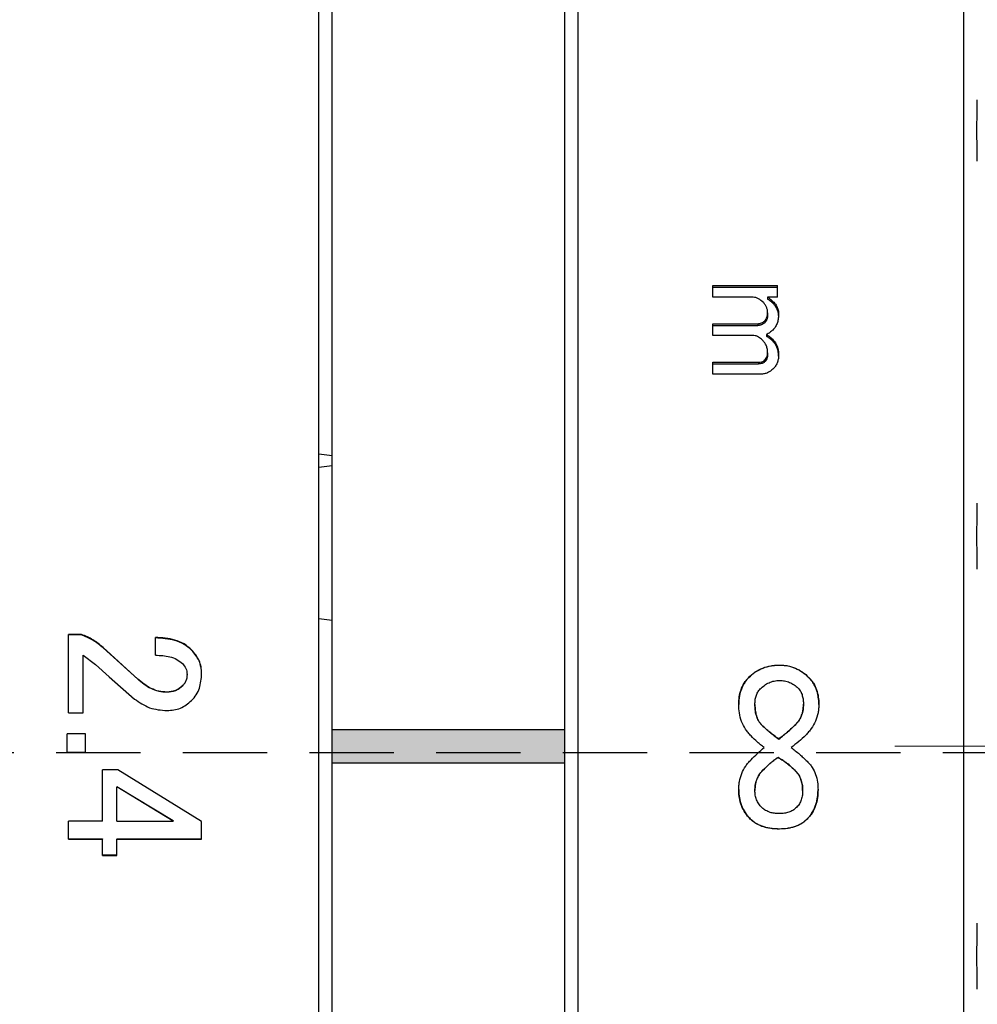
# Model space of a CAD drawing. Header units: millimetres. Extents: x 10 to 287, y 8 to 201.
# Tile 10 of 15: x 97 to 111, y 117 to 131. Entities that reach past the tile are written whole.
import ezdxf

# ---------------------------------------------------------------- set-up
doc = ezdxf.new("R2010")
doc.units = ezdxf.units.MM
doc.linetypes.add('CENTERX2', pattern=[20.32, 12.7, -2.54, 2.54, -2.54])
doc.linetypes.add('HIDDEN', pattern=[1.905, 1.27, -0.635])
doc.layers.add('00_補助線', color=252, linetype='Continuous', plot=False)

msp = doc.modelspace()

# ---------------------------------------------------------------- hatches: boundary and pattern name
at = {"linetype": 'Continuous'}
msp.add_hatch(color=7, dxfattribs=at).paths.add_polyline_path([(104.7853, 120.2667), (104.7853, 120.7667), (101.2853, 120.7667), (101.2853, 120.2667)], flags=0)

# ---------------------------------------------------------------- linework, layer by layer
at = {"color": 7, "linetype": 'Continuous', "lineweight": 25}
for p, q in [((110.7853, 96.5167), (110.7853, 144.5167)), ((101.0853, 96.9483), (101.0853, 144.3167)), ((101.2853, 120.7667), (101.2853, 144.3167)), ((104.7853, 120.7667), (104.7853, 144.3167)), ((104.9853, 96.7167), (104.9853, 144.3167)), ((107.0114, 127.4469), (107.9844, 127.4469)), ((107.0114, 127.2696), (107.0114, 127.4469)), ((107.0114, 127.4181), (107.9844, 127.4181)), ((107.9844, 127.2696), (107.9844, 127.4469)), ((107.6195, 127.2696), (107.0114, 127.2696)), ((107.9844, 127.2696), (107.8367, 127.2696)), ((107.8367, 127.2696), (107.8367, 127.2415)), ((107.7932, 126.9104), (107.7932, 126.8837)), ((107.8367, 127.0359), (107.8367, 127.0087)), ((108.0017, 127.0191), (108.0017, 126.992)), ((107.0114, 126.871), (107.689, 126.871)), ((107.0114, 126.6924), (107.0114, 126.871)), ((107.0114, 126.8445), (107.689, 126.8445)), ((107.689, 126.871), (107.689, 126.8445)), ((107.6282, 126.6924), (107.0114, 126.6924)), ((107.8193, 126.7092), (107.8193, 126.6834)), ((107.7846, 126.3138), (107.7846, 126.2896)), ((107.8367, 126.4317), (107.8367, 126.4071)), ((108.0017, 126.4065), (108.0017, 126.3819)), ((107.0114, 126.291), (107.6977, 126.291)), ((107.0114, 126.1113), (107.0114, 126.291)), ((107.0114, 126.2669), (107.6977, 126.2669)), ((107.6977, 126.291), (107.6977, 126.2669)), ((107.7324, 126.1113), (107.0114, 126.1113)), ((101.0853, 124.9159), (101.2853, 124.888)), ((101.2853, 124.7347), (101.0853, 124.7068)), ((101.0853, 122.4402), (101.2853, 122.4124)), ((97.5173, 122.1984), (97.3213, 122.1984)), ((97.3213, 121.0183), (97.3213, 122.1984)), ((97.5173, 122.1914), (97.3213, 122.1914)), ((97.5173, 122.1914), (97.5173, 122.1984)), ((98.6293, 121.8863), (98.6293, 122.1522)), ((97.5405, 121.0183), (97.5405, 121.8863)), ((97.5405, 121.8863), (97.7258, 121.7475)), ((98.3629, 121.5277), (97.8417, 122.002)), ((97.8417, 121.9958), (97.8417, 122.002)), ((98.3629, 121.5235), (97.8417, 121.9958)), ((99.1737, 121.9612), (99.1737, 121.9673)), ((97.7258, 121.7475), (97.9343, 121.5624)), ((108.0162, 121.7374), (108.0162, 121.7323)), ((99.1042, 121.5926), (99.1042, 121.5971)), ((99.3243, 121.6042), (99.3243, 121.6087)), ((97.9343, 121.5624), (98.3166, 121.2267)), ((98.3629, 121.5235), (98.3629, 121.5277)), ((99.0347, 121.4198), (99.0347, 121.4235)), ((107.5529, 121.5522), (107.5529, 121.5479)), ((108.4564, 121.5522), (108.4564, 121.5479)), ((98.8031, 121.3275), (98.8031, 121.3309)), ((107.4023, 121.1471), (107.4023, 121.1445)), ((107.6456, 121.1445), (107.6456, 121.1471)), ((108.3753, 121.1445), (108.3753, 121.1471)), ((108.6069, 121.1471), (108.6069, 121.1445)), ((97.3213, 121.0183), (97.5405, 121.0183)), ((107.7498, 120.8331), (107.7498, 120.8344)), ((108.2595, 120.8446), (108.2595, 120.846)), ((97.5753, 120.7017), (97.3011, 120.7017)), ((97.3011, 120.4276), (97.3011, 120.7017)), ((97.5753, 120.701), (97.3011, 120.701)), ((97.5753, 120.4276), (97.5753, 120.7017)), ((101.2853, 120.7667), (101.4853, 120.7667)), ((101.2853, 120.2667), (101.2853, 120.7667)), ((101.4853, 120.7667), (104.5853, 120.7667)), ((104.5853, 120.7667), (104.7853, 120.7667)), ((104.7853, 120.2667), (104.7853, 120.7667)), ((108.0046, 120.6255), (108.0046, 120.6259)), ((97.3011, 120.428), (97.5753, 120.428)), ((97.3011, 120.4276), (97.5753, 120.4276)), ((107.7846, 120.4985), (107.7846, 120.4986)), ((108.19, 120.4985), (108.19, 120.4986)), ((101.2853, 96.7167), (101.2853, 120.2667)), ((101.2853, 120.2667), (101.4853, 120.2667)), ((101.4853, 120.2667), (104.5853, 120.2667)), ((104.5853, 120.2667), (104.7853, 120.2667)), ((104.7853, 96.7167), (104.7853, 120.2667)), ((107.993, 120.3486), (107.993, 120.3479)), ((98.0617, 120.1595), (97.8309, 120.1595)), ((97.8309, 119.3916), (97.8309, 120.1595)), ((99.3243, 119.3838), (98.0617, 120.1595)), ((107.7614, 120.1526), (107.7614, 120.151)), ((108.271, 120.1295), (108.271, 120.1279)), ((98.8957, 119.3963), (98.0502, 119.9073)), ((98.0502, 119.9073), (98.0502, 119.9047)), ((98.8957, 119.3916), (98.0502, 119.9047)), ((98.0502, 119.3916), (98.0502, 119.9047)), ((107.4023, 119.8615), (107.4023, 119.8643)), ((107.6456, 119.8527), (107.6456, 119.85)), ((108.3637, 119.8527), (108.3637, 119.85)), ((108.5954, 119.8615), (108.5954, 119.8643)), ((97.3204, 119.1178), (97.3204, 119.3916)), ((97.8309, 119.3916), (97.3204, 119.3916)), ((98.0502, 119.3916), (98.8957, 119.3916)), ((98.8957, 119.3963), (98.8957, 119.3916)), ((99.3243, 119.1178), (99.3243, 119.3838)), ((107.5761, 119.4217), (107.5761, 119.4262)), ((108.4332, 119.4217), (108.4332, 119.4262)), ((108.0162, 119.2713), (108.0162, 119.2765)), ((97.3204, 119.1236), (97.8309, 119.1236)), ((97.3204, 119.1178), (97.8309, 119.1178)), ((97.8309, 119.1236), (97.8309, 119.1178)), ((97.8309, 118.8751), (97.8309, 119.1178)), ((98.0502, 119.1236), (99.3243, 119.1236)), ((98.0502, 119.1236), (98.0502, 119.1178)), ((98.0502, 118.8751), (98.0502, 119.1178)), ((98.0502, 119.1178), (99.3243, 119.1178)), ((97.8309, 118.8819), (98.0502, 118.8819)), ((97.8309, 118.8751), (98.0502, 118.8751))]:
    msp.add_line(p, q, dxfattribs=at)
at = {"color": 7, "linetype": 'CENTERX2', "lineweight": 18}
msp.add_line((109.7489, 120.5167), (176.2811, 120.5167), dxfattribs=at)
at = {"color": 7, "linetype": 'Continuous', "lineweight": 25}
for points in [[(110.9905, 129.3157), (110.9836, 129.6236), (110.9836, 129.9316), (110.9905, 130.2395)], [(110.9905, 123.1797), (110.9836, 123.5102), (110.9836, 123.8406), (110.9905, 124.1711)], [(110.9905, 116.8622), (110.9836, 117.1927), (110.9836, 117.5232), (110.9905, 117.8536)]]:
    msp.add_open_spline(points, degree=3, dxfattribs=at)
for points, knots in [([(107.7672, 127.1946), (107.746, 127.2129), (107.7141, 127.2405), (107.6624, 127.2656), (107.6338, 127.2683), (107.6195, 127.2696)], [0, 0, 0, 0, 0.4999668, 0.7499978, 1, 1, 1, 1]), ([(107.8367, 127.2696), (107.8587, 127.2539), (107.9018, 127.2233), (107.956, 127.1655), (107.9868, 127.1081), (108, 127.0579), (108.0012, 127.032), (108.0017, 127.0191)], [0, 0, 0, 0, 0.2559098, 0.5001546, 0.7497597, 0.8748397, 1, 1, 1, 1]), ([(108.0017, 126.992), (108.001, 127.0091), (108, 127.0219), (107.9983, 127.0326), (107.9976, 127.0365), (107.9963, 127.0427), (107.9956, 127.0458), (107.9932, 127.0551), (107.9913, 127.0615), (107.9847, 127.0806), (107.98, 127.0912), (107.9679, 127.114), (107.9609, 127.1252), (107.9489, 127.1418), (107.9457, 127.1459), (107.9377, 127.1555), (107.9335, 127.1604), (107.9245, 127.1701), (107.9197, 127.175), (107.9121, 127.1823), (107.9091, 127.1852), (107.9052, 127.1888), (107.9031, 127.1907), (107.884, 127.2076), (107.8626, 127.2239), (107.8367, 127.2415)], [0, 0, 0, 0, 0.125, 0.125, 0.15625, 0.15625, 0.1875, 0.1875, 0.25, 0.25, 0.375, 0.375, 0.5, 0.5, 0.5625, 0.5625, 0.625, 0.625, 0.6875, 0.6875, 0.71875, 0.71875, 0.75, 0.75, 1, 1, 1, 1]), ([(107.8367, 127.0359), (107.836, 127.0507), (107.8345, 127.0802), (107.8203, 127.1227), (107.7984, 127.1619), (107.7776, 127.1837), (107.7672, 127.1946)], [0, 0, 0, 0, 0.25014514, 0.49997886, 0.74982937, 1, 1, 1, 1]), ([(107.689, 126.871), (107.6985, 126.8715), (107.7175, 126.8727), (107.754, 126.8843), (107.7775, 126.8999), (107.7932, 126.9104)], [0, 0, 0, 0, 0.250327, 0.5005376, 1, 1, 1, 1]), ([(107.7932, 126.9104), (107.8009, 126.919), (107.8161, 126.9364), (107.8286, 126.9686), (107.8359, 127.0019), (107.8364, 127.0245), (107.8367, 127.0359)], [0, 0, 0, 0, 0.2499161, 0.499752, 0.7497447, 1, 1, 1, 1]), ([(107.8367, 127.0087), (107.8363, 126.9937), (107.8357, 126.9824), (107.8346, 126.9731), (107.8341, 126.9695), (107.8332, 126.964), (107.8327, 126.9612), (107.8309, 126.953), (107.8295, 126.9474), (107.826, 126.9364), (107.8237, 126.9301), (107.8193, 126.9197), (107.8169, 126.9149), (107.8119, 126.9064), (107.8097, 126.9034), (107.8026, 126.8945), (107.7983, 126.8894), (107.7932, 126.8837)], [0, 0, 0, 0, 0.25, 0.25, 0.3125, 0.3125, 0.375, 0.375, 0.5, 0.5, 0.625, 0.625, 0.75, 0.75, 0.875, 0.875, 1, 1, 1, 1]), ([(108.0017, 127.0191), (108.001, 126.9967), (107.9994, 126.9528), (107.9855, 126.8879), (107.9638, 126.838), (107.9382, 126.8014), (107.923, 126.785), (107.9149, 126.7763)], [0, 0, 0, 0, 0.2557596, 0.5001863, 0.7499605, 0.8664678, 1, 1, 1, 1]), ([(107.7932, 126.8837), (107.7749, 126.8706), (107.7586, 126.8612), (107.7427, 126.855), (107.7395, 126.8538), (107.7347, 126.8521), (107.7324, 126.8513), (107.7256, 126.8492), (107.7214, 126.8482), (107.7133, 126.8466), (107.7101, 126.8462), (107.7007, 126.8452), (107.6952, 126.8448), (107.689, 126.8445)], [0, 0, 0, 0, 0.5, 0.5, 0.5625, 0.5625, 0.625, 0.625, 0.75, 0.75, 0.875, 0.875, 1, 1, 1, 1]), ([(107.9149, 126.7763), (107.9003, 126.7632), (107.8713, 126.7371), (107.8366, 126.7185), (107.8193, 126.7092)], [0, 0, 0, 0, 0.5006973, 1, 1, 1, 1]), ([(107.7585, 126.6252), (107.7398, 126.6416), (107.7118, 126.6662), (107.6661, 126.6888), (107.6408, 126.6912), (107.6282, 126.6924)], [0, 0, 0, 0, 0.4998727, 0.7499975, 1, 1, 1, 1]), ([(107.8367, 126.4317), (107.836, 126.4496), (107.8345, 126.4852), (107.8197, 126.537), (107.7952, 126.5853), (107.7707, 126.6119), (107.7585, 126.6252)], [0, 0, 0, 0, 0.2501984, 0.5001416, 0.750022, 1, 1, 1, 1]), ([(107.8193, 126.7092), (107.8454, 126.6918), (107.8977, 126.657), (107.958, 126.5845), (107.989, 126.513), (108.0001, 126.4525), (108.0012, 126.4218), (108.0017, 126.4065)], [0, 0, 0, 0, 0.2501277, 0.4998675, 0.7495942, 0.8747552, 1, 1, 1, 1]), ([(108.0017, 126.3819), (108.001, 126.4023), (108.0001, 126.4176), (107.9988, 126.429), (107.9985, 126.4316), (107.998, 126.4354), (107.9978, 126.4373), (107.9969, 126.443), (107.9963, 126.4468), (107.9942, 126.458), (107.9925, 126.4655), (107.9828, 126.502), (107.9706, 126.5303), (107.9459, 126.5703), (107.9375, 126.5818), (107.9177, 126.6055), (107.9067, 126.6169), (107.8917, 126.6308), (107.8901, 126.6321), (107.8852, 126.6364), (107.8826, 126.6385), (107.8746, 126.645), (107.8687, 126.6495), (107.8499, 126.6634), (107.8355, 126.6731), (107.8193, 126.6834)], [0, 0, 0, 0, 0.125, 0.125, 0.140625, 0.140625, 0.15625, 0.15625, 0.1875, 0.1875, 0.25, 0.25, 0.5, 0.5, 0.625, 0.625, 0.75, 0.75, 0.78125, 0.78125, 0.8125, 0.8125, 0.875, 0.875, 1, 1, 1, 1]), ([(107.6977, 126.291), (107.7131, 126.2916), (107.7438, 126.2927), (107.771, 126.3068), (107.7846, 126.3138)], [0, 0, 0, 0, 0.500775, 1, 1, 1, 1]), ([(107.7846, 126.3138), (107.7923, 126.3219), (107.8076, 126.3381), (107.8243, 126.3671), (107.8349, 126.3987), (107.8361, 126.4207), (107.8367, 126.4317)], [0, 0, 0, 0, 0.2501865, 0.5000418, 0.7498601, 1, 1, 1, 1]), ([(107.8367, 126.4071), (107.8359, 126.3925), (107.8348, 126.3816), (107.8331, 126.3727), (107.8324, 126.3693), (107.831, 126.3642), (107.8303, 126.3616), (107.8277, 126.3538), (107.8257, 126.3485), (107.8185, 126.3325), (107.813, 126.3232), (107.805, 126.3125), (107.8042, 126.3116), (107.8012, 126.308), (107.7996, 126.3061), (107.7941, 126.2998), (107.7897, 126.295), (107.7846, 126.2896)], [0, 0, 0, 0, 0.25, 0.25, 0.3125, 0.3125, 0.375, 0.375, 0.5, 0.5, 0.75, 0.75, 0.8125, 0.8125, 0.875, 0.875, 1, 1, 1, 1]), ([(108.0017, 126.4065), (108.0011, 126.3873), (107.9998, 126.349), (107.9863, 126.2927), (107.9625, 126.2393), (107.9365, 126.2103), (107.9235, 126.1957)], [0, 0, 0, 0, 0.25024162, 0.50028321, 0.75017284, 1, 1, 1, 1]), ([(107.7846, 126.2896), (107.7694, 126.2807), (107.7555, 126.2748), (107.7367, 126.2704), (107.731, 126.2696), (107.7159, 126.2679), (107.7073, 126.2673), (107.6977, 126.2669)], [0, 0, 0, 0, 0.5, 0.5, 0.75, 0.75, 1, 1, 1, 1]), ([(107.9235, 126.1957), (107.9091, 126.183), (107.8825, 126.1595), (107.8361, 126.1324), (107.7864, 126.1146), (107.7504, 126.1124), (107.7324, 126.1113)], [0, 0, 0, 0, 0.2709972, 0.5000655, 0.750069, 1, 1, 1, 1]), ([(97.8417, 122.002), (97.817, 122.0221), (97.7677, 122.0623), (97.6649, 122.1379), (97.5763, 122.1742), (97.5173, 122.1984)], [0, 0, 0, 0, 0.2507244, 0.5014045, 1, 1, 1, 1]), ([(97.8417, 121.9958), (97.7925, 122.0367), (97.6943, 122.1183), (97.5762, 122.1671), (97.5173, 122.1914)], [0, 0, 0, 0, 0.50110229, 1, 1, 1, 1]), ([(99.1737, 121.9673), (99.1368, 121.9985), (99.0616, 122.0621), (98.8768, 122.1377), (98.7279, 122.1464), (98.6293, 122.1522)], [0, 0, 0, 0, 0.2451491, 0.500218, 1, 1, 1, 1]), ([(99.1737, 121.9612), (99.1368, 121.9923), (99.0616, 122.0557), (98.8768, 122.1309), (98.7279, 122.1396), (98.6293, 122.1454)], [0, 0, 0, 0, 0.2448947, 0.4999652, 1, 1, 1, 1]), ([(98.6293, 121.8863), (98.702, 121.8827), (98.8126, 121.8773), (98.9516, 121.8276), (99.0078, 121.7813), (99.0347, 121.7591)], [0, 0, 0, 0, 0.5001055, 0.7607652, 1, 1, 1, 1]), ([(99.3243, 121.6087), (99.3225, 121.6424), (99.319, 121.7092), (99.2803, 121.8384), (99.2163, 121.9157), (99.1737, 121.9673)], [0, 0, 0, 0, 0.2541542, 0.502583, 1, 1, 1, 1]), ([(99.3141, 121.7069), (99.3062, 121.7382), (99.282, 121.8339), (99.2173, 121.91), (99.1737, 121.9612)], [0, 0, 0, 0, 0.3272007, 1, 1, 1, 1]), ([(99.0347, 121.7591), (99.0545, 121.7358), (99.0838, 121.7012), (99.1017, 121.6427), (99.1033, 121.6126), (99.1042, 121.5971)], [0, 0, 0, 0, 0.5008957, 0.7426595, 1, 1, 1, 1]), ([(107.5529, 121.5522), (107.5684, 121.567), (107.5994, 121.5964), (107.6684, 121.6469), (107.7635, 121.697), (107.8673, 121.7251), (107.9521, 121.7358), (107.9948, 121.7368), (108.0162, 121.7374)], [0, 0, 0, 0, 0.125108, 0.2501764, 0.499954, 0.7498012, 0.874882, 1, 1, 1, 1]), ([(108.0162, 121.7323), (107.9877, 121.7316), (107.9663, 121.7307), (107.9504, 121.7295), (107.9469, 121.7292), (107.9416, 121.7288), (107.939, 121.7285), (107.9311, 121.7277), (107.9258, 121.7271), (107.9099, 121.7252), (107.8992, 121.7236), (107.8459, 121.7143), (107.8042, 121.7029), (107.7263, 121.6726), (107.6885, 121.6529), (107.6335, 121.6167), (107.6157, 121.6037), (107.5984, 121.5893), (107.5975, 121.5885), (107.5944, 121.5859), (107.5928, 121.5845), (107.5878, 121.5801), (107.5842, 121.5769), (107.5723, 121.5662), (107.5632, 121.5577), (107.5529, 121.5479)], [0, 0, 0, 0, 0.125, 0.125, 0.140625, 0.140625, 0.15625, 0.15625, 0.1875, 0.1875, 0.25, 0.25, 0.5, 0.5, 0.75, 0.75, 0.875, 0.875, 0.890625, 0.890625, 0.90625, 0.90625, 0.9375, 0.9375, 1, 1, 1, 1]), ([(108.0162, 121.7374), (108.0367, 121.7368), (108.0776, 121.7356), (108.1587, 121.7242), (108.257, 121.6944), (108.3655, 121.6349), (108.4261, 121.5798), (108.4564, 121.5522)], [0, 0, 0, 0, 0.1251317, 0.2502187, 0.5000753, 0.7499741, 1, 1, 1, 1]), ([(108.4564, 121.5479), (108.4191, 121.5828), (108.3878, 121.609), (108.361, 121.6275), (108.3583, 121.6294), (108.354, 121.6323), (108.3518, 121.6337), (108.3453, 121.6379), (108.341, 121.6407), (108.3279, 121.6488), (108.319, 121.654), (108.2922, 121.6688), (108.274, 121.6777), (108.2183, 121.7013), (108.1796, 121.713), (108.1175, 121.725), (108.0976, 121.7277), (108.075, 121.7296), (108.074, 121.7297), (108.0701, 121.73), (108.0681, 121.7301), (108.0617, 121.7305), (108.057, 121.7307), (108.0417, 121.7315), (108.0298, 121.7319), (108.0162, 121.7323)], [0, 0, 0, 0, 0.25, 0.25, 0.265625, 0.265625, 0.28125, 0.28125, 0.3125, 0.3125, 0.375, 0.375, 0.5, 0.5, 0.75, 0.75, 0.875, 0.875, 0.890625, 0.890625, 0.90625, 0.90625, 0.9375, 0.9375, 1, 1, 1, 1]), ([(99.1042, 121.5971), (99.1015, 121.5648), (99.0975, 121.5169), (99.067, 121.4596), (99.0457, 121.4358), (99.0347, 121.4235)], [0, 0, 0, 0, 0.5012297, 0.7423664, 1, 1, 1, 1]), ([(99.1042, 121.5926), (99.1015, 121.5606), (99.0974, 121.5129), (99.067, 121.4558), (99.0457, 121.432), (99.0347, 121.4198)], [0, 0, 0, 0, 0.4987579, 0.7418912, 1, 1, 1, 1]), ([(99.1737, 121.2036), (99.1984, 121.2317), (99.2468, 121.2868), (99.3103, 121.4227), (99.3187, 121.5338), (99.3243, 121.6087)], [0, 0, 0, 0, 0.25224736, 0.49588327, 1, 1, 1, 1]), ([(98.8031, 121.3309), (98.7626, 121.3338), (98.6804, 121.3396), (98.5232, 121.3958), (98.4268, 121.4751), (98.3629, 121.5277)], [0, 0, 0, 0, 0.2459092, 0.5005295, 1, 1, 1, 1]), ([(98.8031, 121.3275), (98.7628, 121.3303), (98.6805, 121.336), (98.5234, 121.392), (98.4268, 121.4712), (98.3629, 121.5235)], [0, 0, 0, 0, 0.2453449, 0.5008267, 1, 1, 1, 1]), ([(99.0347, 121.4235), (99.0187, 121.4094), (98.9867, 121.3811), (98.9104, 121.3404), (98.8459, 121.3347), (98.8031, 121.3309)], [0, 0, 0, 0, 0.250537, 0.5009608, 1, 1, 1, 1]), ([(107.4023, 121.1471), (107.4037, 121.1841), (107.4063, 121.2582), (107.433, 121.3666), (107.4721, 121.4511), (107.5151, 121.5115), (107.5403, 121.5387), (107.5529, 121.5522)], [0, 0, 0, 0, 0.25006746, 0.49998863, 0.74977822, 0.87486361, 1, 1, 1, 1]), ([(107.5529, 121.5479), (107.5361, 121.5299), (107.5238, 121.5162), (107.5151, 121.5054), (107.5132, 121.5031), (107.5103, 121.4995), (107.5089, 121.4977), (107.5047, 121.4922), (107.502, 121.4885), (107.494, 121.4773), (107.4888, 121.4696), (107.4788, 121.4537), (107.4747, 121.4468), (107.4662, 121.4312), (107.4621, 121.4231), (107.4502, 121.3982), (107.443, 121.3805), (107.4347, 121.3573), (107.4335, 121.3538), (107.4308, 121.3455), (107.4295, 121.3413), (107.4257, 121.3285), (107.4234, 121.3198), (107.4168, 121.2929), (107.4131, 121.2742), (107.4097, 121.2522), (107.4095, 121.2509), (107.409, 121.2471), (107.4087, 121.2452), (107.408, 121.2393), (107.4075, 121.2353), (107.4062, 121.2229), (107.4054, 121.2142), (107.4034, 121.1866), (107.4026, 121.1664), (107.4023, 121.1445)], [0, 0, 0, 0, 0.125, 0.125, 0.140625, 0.140625, 0.15625, 0.15625, 0.1875, 0.1875, 0.25, 0.25, 0.3125, 0.3125, 0.375, 0.375, 0.5, 0.5, 0.53125, 0.53125, 0.5625, 0.5625, 0.625, 0.625, 0.75, 0.75, 0.765625, 0.765625, 0.78125, 0.78125, 0.8125, 0.8125, 0.875, 0.875, 1, 1, 1, 1]), ([(107.7266, 121.3786), (107.7466, 121.397), (107.7866, 121.4336), (107.8572, 121.4749), (107.9349, 121.501), (107.9891, 121.5043), (108.0162, 121.506)], [0, 0, 0, 0, 0.25011698, 0.50010808, 0.75002734, 1, 1, 1, 1]), ([(108.0162, 121.506), (108.0298, 121.5057), (108.0554, 121.5051), (108.1065, 121.4974), (108.1677, 121.48), (108.2363, 121.4423), (108.2747, 121.4078), (108.2942, 121.3902)], [0, 0, 0, 0, 0.1318212, 0.2482942, 0.5001647, 0.7456302, 1, 1, 1, 1]), ([(108.4564, 121.5522), (108.469, 121.5387), (108.4941, 121.5115), (108.5372, 121.4511), (108.5763, 121.3666), (108.6029, 121.2582), (108.6056, 121.1841), (108.6069, 121.1471)], [0, 0, 0, 0, 0.1251363, 0.2502214, 0.500011, 0.7499323, 1, 1, 1, 1]), ([(108.6069, 121.1445), (108.6063, 121.1884), (108.6037, 121.2252), (108.5989, 121.2565), (108.5984, 121.2595), (108.5976, 121.2644), (108.5972, 121.2668), (108.5959, 121.274), (108.595, 121.2787), (108.5923, 121.2928), (108.5902, 121.3019), (108.5837, 121.3287), (108.5786, 121.3457), (108.5715, 121.366), (108.5695, 121.3712), (108.5661, 121.3802), (108.5643, 121.3847), (108.5589, 121.3979), (108.5551, 121.4065), (108.5432, 121.4314), (108.5347, 121.447), (108.5209, 121.4689), (108.5153, 121.4773), (108.5045, 121.4923), (108.499, 121.4996), (108.4918, 121.5084), (108.4912, 121.5091), (108.489, 121.5117), (108.4878, 121.5131), (108.484, 121.5175), (108.4812, 121.5207), (108.472, 121.531), (108.4648, 121.5389), (108.4564, 121.5479)], [0, 0, 0, 0, 0.25, 0.25, 0.265625, 0.265625, 0.28125, 0.28125, 0.3125, 0.3125, 0.375, 0.375, 0.5, 0.5, 0.53125, 0.53125, 0.5625, 0.5625, 0.625, 0.625, 0.75, 0.75, 0.8125, 0.8125, 0.875, 0.875, 0.890625, 0.890625, 0.90625, 0.90625, 0.9375, 0.9375, 1, 1, 1, 1]), ([(99.0347, 121.4198), (99.0187, 121.4057), (98.9867, 121.3775), (98.9103, 121.337), (98.8459, 121.3313), (98.8031, 121.3275)], [0, 0, 0, 0, 0.2502968, 0.5006718, 1, 1, 1, 1]), ([(107.6456, 121.1471), (107.6463, 121.1681), (107.6477, 121.2101), (107.6609, 121.2719), (107.6855, 121.3307), (107.7129, 121.3627), (107.7266, 121.3786)], [0, 0, 0, 0, 0.2501938, 0.500343, 0.7502271, 1, 1, 1, 1]), ([(108.2942, 121.3902), (108.3085, 121.3734), (108.337, 121.3399), (108.3605, 121.2775), (108.3734, 121.2129), (108.3746, 121.169), (108.3753, 121.1471)], [0, 0, 0, 0, 0.2496602, 0.4995552, 0.7497434, 1, 1, 1, 1]), ([(98.3166, 121.2267), (98.389, 121.1762), (98.5353, 121.0741), (98.7133, 121.0601), (98.8031, 121.0531)], [0, 0, 0, 0, 0.4954331, 1, 1, 1, 1]), ([(98.8031, 121.0531), (98.8726, 121.059), (99.0118, 121.0708), (99.1197, 121.1593), (99.1737, 121.2036)], [0, 0, 0, 0, 0.5001433, 1, 1, 1, 1]), ([(107.5876, 120.6723), (107.5727, 120.6882), (107.5428, 120.72), (107.4911, 120.7906), (107.442, 120.8887), (107.4078, 121.0161), (107.4041, 121.1034), (107.4023, 121.1471)], [0, 0, 0, 0, 0.1251296, 0.2502097, 0.500033, 0.7499445, 1, 1, 1, 1]), ([(107.7498, 120.8344), (107.7403, 120.8448), (107.7212, 120.8656), (107.6909, 120.9134), (107.6644, 120.9792), (107.6479, 121.0625), (107.6463, 121.1189), (107.6456, 121.1471)], [0, 0, 0, 0, 0.1250852, 0.2501478, 0.4998556, 0.7498251, 1, 1, 1, 1]), ([(107.6456, 121.1445), (107.6459, 121.1266), (107.6465, 121.1107), (107.6477, 121.0897), (107.6481, 121.0832), (107.6489, 121.0741), (107.6491, 121.0712), (107.6497, 121.0656), (107.6498, 121.064), (107.652, 121.0459), (107.6542, 121.0318), (107.6584, 121.0111), (107.6599, 121.0044), (107.6633, 120.991), (107.6648, 120.9853), (107.6714, 120.9632), (107.6763, 120.9494), (107.6843, 120.93), (107.6871, 120.9237), (107.6915, 120.9147), (107.693, 120.9117), (107.6961, 120.9059), (107.6973, 120.9036), (107.703, 120.8936), (107.7069, 120.8873), (107.7126, 120.8785), (107.7145, 120.8756), (107.7183, 120.8701), (107.7207, 120.8669), (107.7279, 120.8573), (107.7371, 120.8467), (107.7498, 120.8331)], [0, 0, 0, 0, 0.125, 0.125, 0.1875, 0.1875, 0.21875, 0.21875, 0.25, 0.25, 0.375, 0.375, 0.4375, 0.4375, 0.5, 0.5, 0.625, 0.625, 0.6875, 0.6875, 0.71875, 0.71875, 0.75, 0.75, 0.8125, 0.8125, 0.84375, 0.84375, 0.875, 0.875, 1, 1, 1, 1]), ([(108.3753, 121.1471), (108.3742, 121.1195), (108.3719, 121.0642), (108.351, 120.9835), (108.3146, 120.9081), (108.2778, 120.8667), (108.2595, 120.846)], [0, 0, 0, 0, 0.2501351, 0.5001836, 0.7500162, 1, 1, 1, 1]), ([(108.2595, 120.8446), (108.2705, 120.8563), (108.2804, 120.8675), (108.2934, 120.8836), (108.2974, 120.8888), (108.303, 120.8964), (108.3048, 120.8989), (108.3083, 120.9039), (108.3096, 120.9058), (108.3191, 120.9203), (108.3259, 120.9323), (108.3382, 120.9569), (108.3439, 120.97), (108.3529, 120.9948), (108.3569, 121.0076), (108.362, 121.0276), (108.3636, 121.0344), (108.3658, 121.0447), (108.3665, 121.0482), (108.3678, 121.0552), (108.3685, 121.0596), (108.3726, 121.0839), (108.3747, 121.1113), (108.3753, 121.1445)], [0, 0, 0, 0, 0.125, 0.125, 0.1875, 0.1875, 0.21875, 0.21875, 0.25, 0.25, 0.375, 0.375, 0.5, 0.5, 0.625, 0.625, 0.6875, 0.6875, 0.71875, 0.71875, 0.75, 0.75, 1, 1, 1, 1]), ([(108.6069, 121.1471), (108.6064, 121.1255), (108.6054, 121.0824), (108.5923, 120.9971), (108.5607, 120.8934), (108.5071, 120.7992), (108.455, 120.7304), (108.425, 120.6994), (108.41, 120.6838)], [0, 0, 0, 0, 0.1251134, 0.250187, 0.5000017, 0.7497988, 0.874882, 1, 1, 1, 1]), ([(108.0046, 120.6259), (107.9598, 120.6579), (107.8703, 120.7217), (107.79, 120.7968), (107.7498, 120.8344)], [0, 0, 0, 0, 0.500052, 1, 1, 1, 1]), ([(107.7498, 120.8331), (107.7725, 120.8113), (107.7941, 120.7913), (107.8248, 120.7639), (107.8347, 120.7553), (107.8492, 120.7429), (107.854, 120.7389), (107.8634, 120.7311), (107.8685, 120.7269), (107.905, 120.6975), (107.949, 120.6648), (108.0046, 120.6255)], [0, 0, 0, 0, 0.25, 0.25, 0.375, 0.375, 0.4375, 0.4375, 0.5, 0.5, 1, 1, 1, 1]), ([(108.2595, 120.846), (108.219, 120.807), (108.138, 120.7291), (108.0491, 120.6603), (108.0046, 120.6259)], [0, 0, 0, 0, 0.50000081, 1, 1, 1, 1]), ([(108.0046, 120.6255), (108.0568, 120.665), (108.0996, 120.6992), (108.1724, 120.7618), (108.2135, 120.7998), (108.2595, 120.8446)], [0, 0, 0, 0, 0.5, 0.5, 1, 1, 1, 1]), ([(108.41, 120.6838), (108.3752, 120.6508), (108.3055, 120.5847), (108.2285, 120.5272), (108.19, 120.4985)], [0, 0, 0, 0, 0.4999566, 1, 1, 1, 1]), ([(107.7846, 120.4985), (107.7665, 120.5121), (107.7322, 120.5378), (107.6664, 120.5957), (107.6198, 120.641), (107.5876, 120.6723)], [0, 0, 0, 0, 0.2579659, 0.4887492, 1, 1, 1, 1]), ([(107.5876, 120.3132), (107.6196, 120.345), (107.6836, 120.4085), (107.7509, 120.4685), (107.7846, 120.4985)], [0, 0, 0, 0, 0.50001013, 1, 1, 1, 1]), ([(108.19, 120.4985), (108.2318, 120.4653), (108.2939, 120.4158), (108.3746, 120.3457), (108.4133, 120.3089), (108.4332, 120.29)], [0, 0, 0, 0, 0.5000235, 0.7432372, 1, 1, 1, 1]), ([(107.4023, 119.8615), (107.4029, 119.8824), (107.404, 119.9242), (107.4149, 120.0072), (107.4439, 120.1083), (107.4941, 120.2008), (107.5445, 120.2676), (107.5733, 120.298), (107.5876, 120.3132)], [0, 0, 0, 0, 0.1251084, 0.2501742, 0.5000074, 0.7498329, 0.8748943, 1, 1, 1, 1]), ([(107.993, 120.3486), (107.9794, 120.3396), (107.9673, 120.3315), (107.9518, 120.3206), (107.947, 120.3172), (107.9382, 120.3108), (107.9348, 120.3082), (107.9226, 120.2989), (107.9137, 120.2917), (107.8991, 120.2796), (107.894, 120.2753), (107.886, 120.2685), (107.8834, 120.2662), (107.8792, 120.2627), (107.8778, 120.2615), (107.875, 120.259), (107.8731, 120.2574), (107.8436, 120.2316), (107.8066, 120.1969), (107.7614, 120.1526)], [0, 0, 0, 0, 0.125, 0.125, 0.1875, 0.1875, 0.25, 0.25, 0.375, 0.375, 0.4375, 0.4375, 0.46875, 0.46875, 0.484375, 0.484375, 0.5, 0.5, 1, 1, 1, 1]), ([(107.7614, 120.151), (107.7978, 120.1864), (107.8525, 120.2394), (107.9298, 120.3054), (107.972, 120.3338), (107.993, 120.3479)], [0, 0, 0, 0, 0.5000077, 0.7500162, 1, 1, 1, 1]), ([(108.271, 120.1295), (108.2573, 120.1437), (108.2452, 120.156), (108.2296, 120.1717), (108.2247, 120.1765), (108.2181, 120.1829), (108.216, 120.185), (108.212, 120.1888), (108.2109, 120.1899), (108.1874, 120.2119), (108.1645, 120.2315), (108.129, 120.2593), (108.117, 120.2683), (108.099, 120.2813), (108.093, 120.2855), (108.0839, 120.2918), (108.0809, 120.2939), (108.0763, 120.2969), (108.0748, 120.2979), (108.0717, 120.3), (108.0697, 120.3013), (108.0522, 120.3128), (108.027, 120.3284), (107.993, 120.3486)], [0, 0, 0, 0, 0.125, 0.125, 0.1875, 0.1875, 0.21875, 0.21875, 0.25, 0.25, 0.5, 0.5, 0.625, 0.625, 0.6875, 0.6875, 0.71875, 0.71875, 0.734375, 0.734375, 0.75, 0.75, 1, 1, 1, 1]), ([(107.993, 120.3479), (108.0185, 120.3327), (108.0694, 120.3022), (108.1415, 120.2499), (108.2093, 120.192), (108.2505, 120.1492), (108.271, 120.1279)], [0, 0, 0, 0, 0.2500298, 0.5000062, 0.7499772, 1, 1, 1, 1]), ([(108.4332, 120.29), (108.4468, 120.2758), (108.4739, 120.2474), (108.5186, 120.1827), (108.5625, 120.0944), (108.5904, 119.9791), (108.5937, 119.9007), (108.5954, 119.8615)], [0, 0, 0, 0, 0.12511366, 0.25018361, 0.50003034, 0.74993764, 1, 1, 1, 1]), ([(107.7614, 120.1526), (107.7504, 120.1409), (107.7406, 120.1298), (107.7276, 120.1138), (107.7235, 120.1085), (107.716, 120.0983), (107.713, 120.094), (107.7021, 120.0774), (107.6954, 120.0657), (107.6832, 120.0411), (107.6773, 120.0273), (107.668, 120.0021), (107.664, 119.9891), (107.6588, 119.9692), (107.6572, 119.9625), (107.655, 119.9522), (107.6544, 119.9488), (107.6531, 119.9419), (107.6523, 119.9377), (107.6483, 119.9131), (107.6462, 119.8857), (107.6456, 119.8527)], [0, 0, 0, 0, 0.125, 0.125, 0.1875, 0.1875, 0.25, 0.25, 0.375, 0.375, 0.5, 0.5, 0.625, 0.625, 0.6875, 0.6875, 0.71875, 0.71875, 0.75, 0.75, 1, 1, 1, 1]), ([(107.6456, 119.85), (107.6467, 119.8776), (107.6488, 119.9329), (107.6703, 120.0134), (107.7061, 120.089), (107.743, 120.1303), (107.7614, 120.151)], [0, 0, 0, 0, 0.2501543, 0.5001755, 0.7499942, 1, 1, 1, 1]), ([(108.3637, 119.8527), (108.3635, 119.868), (108.363, 119.8818), (108.3619, 119.9004), (108.3614, 119.9062), (108.3607, 119.9145), (108.3604, 119.9172), (108.3598, 119.9223), (108.3596, 119.924), (108.3575, 119.94), (108.3553, 119.9525), (108.35, 119.9768), (108.3472, 119.9877), (108.3395, 120.0124), (108.3351, 120.0242), (108.3279, 120.0414), (108.3253, 120.047), (108.32, 120.058), (108.3176, 120.0627), (108.311, 120.0747), (108.3076, 120.0803), (108.3027, 120.0883), (108.3011, 120.0908), (108.2978, 120.0957), (108.2957, 120.0987), (108.2896, 120.1072), (108.2818, 120.1169), (108.271, 120.1295)], [0, 0, 0, 0, 0.125, 0.125, 0.1875, 0.1875, 0.21875, 0.21875, 0.25, 0.25, 0.375, 0.375, 0.5, 0.5, 0.625, 0.625, 0.6875, 0.6875, 0.75, 0.75, 0.8125, 0.8125, 0.84375, 0.84375, 0.875, 0.875, 1, 1, 1, 1]), ([(108.271, 120.1279), (108.2791, 120.1183), (108.2953, 120.0992), (108.3213, 120.0565), (108.3455, 119.9985), (108.3615, 119.9249), (108.363, 119.8749), (108.3637, 119.85)], [0, 0, 0, 0, 0.1250911, 0.2501537, 0.4999638, 0.749922, 1, 1, 1, 1]), ([(107.4023, 119.8643), (107.4029, 119.8373), (107.4036, 119.8172), (107.4047, 119.8021), (107.4049, 119.7988), (107.4053, 119.7939), (107.4056, 119.7914), (107.4063, 119.7839), (107.4068, 119.7789), (107.4087, 119.7639), (107.4102, 119.7538), (107.4189, 119.7034), (107.4296, 119.6641), (107.4578, 119.5902), (107.4764, 119.5543), (107.5107, 119.5025), (107.523, 119.4858), (107.5368, 119.4692), (107.5375, 119.4684), (107.54, 119.4655), (107.5413, 119.464), (107.5455, 119.4593), (107.5486, 119.4558), (107.5588, 119.4446), (107.5668, 119.436), (107.5761, 119.4262)], [0, 0, 0, 0, 0.125, 0.125, 0.140625, 0.140625, 0.15625, 0.15625, 0.1875, 0.1875, 0.25, 0.25, 0.5, 0.5, 0.75, 0.75, 0.875, 0.875, 0.890625, 0.890625, 0.90625, 0.90625, 0.9375, 0.9375, 1, 1, 1, 1]), ([(107.5761, 119.4217), (107.5621, 119.4364), (107.5343, 119.4659), (107.4864, 119.5313), (107.4395, 119.6218), (107.4135, 119.7203), (107.4035, 119.8007), (107.4027, 119.8413), (107.4023, 119.8615)], [0, 0, 0, 0, 0.1251071, 0.2501733, 0.499921, 0.7498077, 0.8748841, 1, 1, 1, 1]), ([(107.7498, 119.5953), (107.7412, 119.6042), (107.725, 119.6211), (107.697, 119.6591), (107.6693, 119.7106), (107.6487, 119.7792), (107.6466, 119.8264), (107.6456, 119.85)], [0, 0, 0, 0, 0.1317157, 0.2477573, 0.5000746, 0.7499375, 1, 1, 1, 1]), ([(108.3637, 119.85), (108.363, 119.8267), (108.3617, 119.7802), (108.345, 119.7124), (108.3173, 119.6477), (108.2865, 119.6127), (108.271, 119.5953)], [0, 0, 0, 0, 0.2502013, 0.5002095, 0.7501197, 1, 1, 1, 1]), ([(108.4332, 119.4262), (108.4516, 119.4456), (108.465, 119.4605), (108.4744, 119.4722), (108.4762, 119.4745), (108.4791, 119.4782), (108.4805, 119.4801), (108.4848, 119.4859), (108.4877, 119.4898), (108.4963, 119.5021), (108.502, 119.5108), (108.5134, 119.5293), (108.5181, 119.5374), (108.5277, 119.5551), (108.5323, 119.564), (108.5452, 119.591), (108.5527, 119.6094), (108.5624, 119.6376), (108.565, 119.6459), (108.5704, 119.6643), (108.5728, 119.6738), (108.5798, 119.7029), (108.5837, 119.7233), (108.5873, 119.7474), (108.5875, 119.7487), (108.588, 119.7527), (108.5883, 119.7548), (108.5891, 119.761), (108.5896, 119.7654), (108.591, 119.7787), (108.5918, 119.7881), (108.5939, 119.818), (108.5949, 119.8401), (108.5954, 119.8643)], [0, 0, 0, 0, 0.125, 0.125, 0.140625, 0.140625, 0.15625, 0.15625, 0.1875, 0.1875, 0.25, 0.25, 0.3125, 0.3125, 0.375, 0.375, 0.5, 0.5, 0.5625, 0.5625, 0.625, 0.625, 0.75, 0.75, 0.765625, 0.765625, 0.78125, 0.78125, 0.8125, 0.8125, 0.875, 0.875, 1, 1, 1, 1]), ([(108.5954, 119.8615), (108.5938, 119.8214), (108.5907, 119.7412), (108.5633, 119.6231), (108.5199, 119.532), (108.4746, 119.4655), (108.447, 119.4363), (108.4332, 119.4217)], [0, 0, 0, 0, 0.250088, 0.5000295, 0.7498132, 0.8748874, 1, 1, 1, 1]), ([(108.0162, 119.5027), (107.9902, 119.5037), (107.9419, 119.5055), (107.8704, 119.5206), (107.8172, 119.5443), (107.7764, 119.5704), (107.759, 119.5867), (107.7498, 119.5953)], [0, 0, 0, 0, 0.2700784, 0.5000845, 0.7526253, 0.8703263, 1, 1, 1, 1]), ([(108.271, 119.5953), (108.262, 119.5871), (108.2447, 119.5715), (108.2067, 119.5449), (108.1557, 119.5214), (108.0876, 119.5056), (108.0411, 119.5037), (108.0162, 119.5027)], [0, 0, 0, 0, 0.13163202, 0.25010338, 0.49990183, 0.73134956, 1, 1, 1, 1]), ([(107.5761, 119.4262), (107.5955, 119.4084), (107.6105, 119.3954), (107.6224, 119.3862), (107.6249, 119.3843), (107.6288, 119.3814), (107.6308, 119.3799), (107.6368, 119.3757), (107.6408, 119.3729), (107.6533, 119.3646), (107.6618, 119.3594), (107.6796, 119.3493), (107.6871, 119.3453), (107.7042, 119.3369), (107.7131, 119.3328), (107.7405, 119.3212), (107.7599, 119.3142), (107.7855, 119.3062), (107.7891, 119.3052), (107.7981, 119.3026), (107.8026, 119.3014), (107.8165, 119.2979), (107.8261, 119.2957), (107.8557, 119.2895), (107.8777, 119.286), (107.9194, 119.2806), (107.9389, 119.2789), (107.9695, 119.2773), (107.9902, 119.2768), (108.0162, 119.2765)], [0, 0, 0, 0, 0.125, 0.125, 0.140625, 0.140625, 0.15625, 0.15625, 0.1875, 0.1875, 0.25, 0.25, 0.3125, 0.3125, 0.375, 0.375, 0.5, 0.5, 0.53125, 0.53125, 0.5625, 0.5625, 0.625, 0.625, 0.75, 0.75, 0.875, 0.875, 1, 1, 1, 1]), ([(108.0162, 119.2713), (107.9955, 119.2715), (107.9562, 119.272), (107.877, 119.2797), (107.7798, 119.2987), (107.6867, 119.3374), (107.62, 119.3813), (107.5907, 119.4082), (107.5761, 119.4217)], [0, 0, 0, 0, 0.1299104, 0.2471221, 0.5001295, 0.7498873, 0.8749143, 1, 1, 1, 1]), ([(108.0162, 119.2765), (108.0618, 119.2771), (108.0996, 119.2796), (108.1316, 119.2842), (108.1349, 119.2847), (108.1399, 119.2855), (108.1425, 119.2859), (108.15, 119.2871), (108.1549, 119.288), (108.1695, 119.2907), (108.179, 119.2926), (108.2067, 119.299), (108.2242, 119.3038), (108.2446, 119.3107), (108.2501, 119.3126), (108.2594, 119.316), (108.264, 119.3177), (108.2776, 119.3231), (108.2865, 119.3268), (108.3123, 119.3386), (108.3286, 119.3471), (108.3516, 119.3609), (108.3601, 119.3664), (108.3756, 119.3772), (108.3832, 119.3828), (108.3924, 119.3902), (108.3931, 119.3908), (108.3959, 119.393), (108.3973, 119.3942), (108.4018, 119.3981), (108.4051, 119.4009), (108.4158, 119.4103), (108.424, 119.4177), (108.4332, 119.4262)], [0, 0, 0, 0, 0.25, 0.25, 0.265625, 0.265625, 0.28125, 0.28125, 0.3125, 0.3125, 0.375, 0.375, 0.5, 0.5, 0.53125, 0.53125, 0.5625, 0.5625, 0.625, 0.625, 0.75, 0.75, 0.8125, 0.8125, 0.875, 0.875, 0.890625, 0.890625, 0.90625, 0.90625, 0.9375, 0.9375, 1, 1, 1, 1]), ([(108.4332, 119.4217), (108.4193, 119.4088), (108.3914, 119.383), (108.329, 119.3396), (108.2417, 119.3008), (108.1301, 119.2751), (108.0542, 119.2726), (108.0162, 119.2713)], [0, 0, 0, 0, 0.1251214, 0.2501807, 0.4999913, 0.7499232, 1, 1, 1, 1])]:
    msp.add_open_spline(points, degree=3, knots=knots, dxfattribs=at)
at = {"layer": '00_補助線', "color": 7, "linetype": 'HIDDEN'}
msp.add_line((287, 120.4167), (10, 120.4167), dxfattribs=at)

doc.saveas('drawing.dxf')
